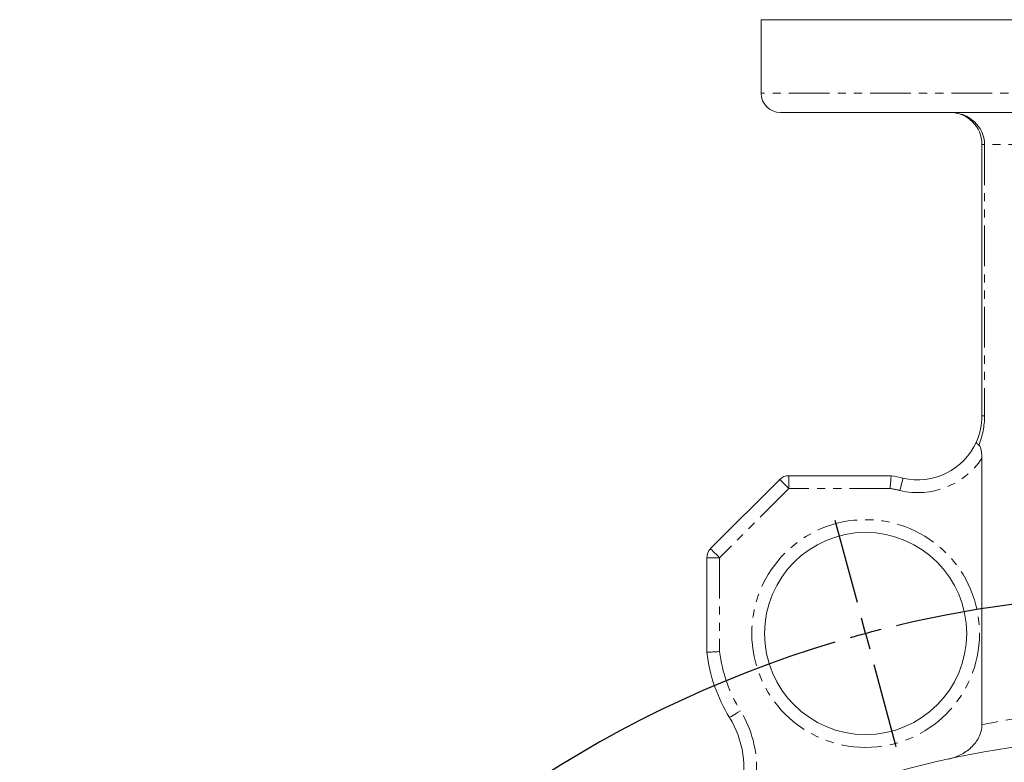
# Model space of a CAD drawing. Header units: millimetres. Extents: x -84 to 512, y -271 to 485.
# Tile 3 of 23: x -84 to 70, y 323 to 439. Entities that reach past the tile are written whole.
import ezdxf

# ---------------------------------------------------------------- set-up
doc = ezdxf.new("R2010")
doc.units = ezdxf.units.MM
doc.linetypes.add('PHANTOM', pattern=[12.7, 6.35, -1.27, 1.27, -1.27, 1.27, -1.27])
doc.layers.add('FOND_DE_PLAN', color=7, linetype='Continuous')

# ---------------------------------------------------------------- blocks, each defined once
blk = doc.blocks.new('SW_CENTERMARKSYMBOL_0')
at = {"layer": 'FOND_DE_PLAN', "color": 0}
for p, q in [((-1.29, 4.83), (-4.74, 17.68)), ((0, 0), (-0.65, 2.41)), ((0, 0), (0.65, -2.41)), ((1.29, -4.83), (4.74, -17.68))]:
    blk.add_line(p, q, dxfattribs=at)
for start, end in [(76.6058, 103.3942), (104.1971, 105), (106.6058, 253.3942), (105, 105.8029)]:
    blk.add_arc((46.17, -172.32), 178.4, start, end, dxfattribs=at)

msp = doc.modelspace()

# ---------------------------------------------------------------- linework, layer by layer
at = {"color": 7, "linetype": 'Continuous', "lineweight": 15}
for p, q in [((32, 439.39), (32, 427.89)), ((157, 439.39), (32, 439.39)), ((154, 424.89), (35, 424.89)), ((66.5, 377.44), (66.5, 419.89)), ((66.5, 329.15), (66.5, 370.81)), ((36.33, 368.09), (52.32, 368.09)), ((24.09, 356.68), (34.91, 367.5)), ((23.5, 340.47), (23.5, 355.26))]:
    msp.add_line(p, q, dxfattribs=at)
at = {"color": 8, "linetype": 'PHANTOM', "lineweight": 0}
for p, q in [((157, 427.89), (32, 427.89)), ((66.92, 419.89), (66.5, 419.89)), ((66.92, 419.89), (66.92, 377.44)), ((77.03, 419.89), (66.92, 419.89)), ((66.92, 377.44), (66.5, 377.44)), ((36.33, 366.09), (36.33, 368.09)), ((36.33, 366.09), (25.5, 355.26)), ((52.16, 366.09), (36.33, 366.09)), ((25.5, 355.26), (23.5, 355.26)), ((25.5, 355.26), (25.5, 340.59))]:
    msp.add_line(p, q, dxfattribs=at)
at = {"color": 8, "linetype": 'PHANTOM', "lineweight": 0, "flags": 128}
for points in [[(36.33, 366.09), (36.05, 366.37), (35.79, 366.63), (35.54, 366.88), (35.33, 367.09), (35.15, 367.27), (35.02, 367.4), (34.94, 367.48), (34.91, 367.5)], [(53.7, 365.78), (53.79, 366.15), (53.88, 366.52), (53.96, 366.86), (54.03, 367.15), (54.09, 367.39), (54.13, 367.57), (54.16, 367.68), (54.16, 367.72)], [(25.5, 355.26), (25.22, 355.54), (24.96, 355.8), (24.71, 356.05), (24.5, 356.26), (24.32, 356.44), (24.19, 356.57), (24.11, 356.65), (24.09, 356.68)], [(27.06, 330.28), (27.09, 330.3), (27.18, 330.36), (27.34, 330.45), (27.55, 330.58), (27.81, 330.74), (28.11, 330.92), (28.42, 331.12), (28.76, 331.33)]]:
    msp.add_lwpolyline(points, dxfattribs=at)
at = {"color": 8, "linetype": 'PHANTOM', "lineweight": 0}
msp.add_circle((48.33, 343.41), 17.8, dxfattribs=at)
at = {"color": 7, "linetype": 'Continuous', "lineweight": 15}
for centre, radius in [((48.33, 343.41), 15.8), ((94.5, 171.09), 156.25)]:
    msp.add_circle(centre, radius, dxfattribs=at)
for centre, radius, start, end in [((35, 427.89), 3, 180, 270), ((61.5, 419.89), 5, 0, 90), ((56.5, 377.44), 10, 336.1521, 0), ((56.5, 377.44), 10, 256.4954, 336.1521), ((36.33, 366.09), 2, 90, 135), ((48.33, 343.41), 25, 76.4954, 80.8061), ((25.5, 355.26), 2, 135, 180), ((48.33, 343.41), 25, 186.7506, 211.6949), ((14.29, 322.4), 15, 297.9283, 31.6949)]:
    msp.add_arc(centre, radius, start, end, dxfattribs=at)
at = {"color": 8, "linetype": 'PHANTOM', "lineweight": 0}
for centre, radius, start, end in [((54.92, 377.44), 12, 337.6366, 0), ((56.5, 377.44), 12, 256.4954, 326.4427), ((48.33, 343.41), 23, 76.4954, 80.4138), ((48.33, 343.41), 23, 187.0383, 211.6949), ((14.29, 322.4), 17, 324.6317, 31.6949), ((98.44, 171.09), 161.25, 96.0032, 101.4246)]:
    msp.add_arc(centre, radius, start, end, dxfattribs=at)
msp.add_ellipse((61.5, 419.89), major_axis=(5.42, 0), ratio=0.921833, start_param=0, end_param=1.570796, dxfattribs=at)
at = {"color": 7, "linetype": 'Continuous', "lineweight": 15}
for points, knots in [([(66.02, 372.88), (65.87, 372.99), (65.77, 373.09), (65.67, 373.23), (65.65, 373.27), (65.64, 373.32), (65.64, 373.34), (65.64, 373.37), (65.64, 373.39), (65.65, 373.4)], [0, 0, 0, 0, 0.5, 0.5, 0.75, 0.75, 0.875, 0.875, 1, 1, 1, 1]), ([(66.02, 372.88), (66.13, 372.79), (66.21, 372.64), (66.33, 372.32), (66.38, 372.13), (66.44, 371.77), (66.46, 371.58), (66.49, 371.19), (66.5, 371), (66.5, 370.81)], [0, 0, 0, 0, 0.25, 0.25, 0.5, 0.5, 0.75, 0.75, 1, 1, 1, 1]), ([(52.32, 368.09), (52.32, 368.09), (52.32, 368.08), (52.32, 368.03), (52.31, 367.99), (52.3, 367.89), (52.3, 367.83), (52.29, 367.68), (52.28, 367.6), (52.26, 367.32), (52.24, 367.1), (52.2, 366.62), (52.18, 366.35), (52.16, 366.09)], [0, 0, 0, 0, 0.125, 0.125, 0.25, 0.25, 0.375, 0.375, 0.5, 0.5, 0.75, 0.75, 1, 1, 1, 1]), ([(23.5, 340.47), (23.5, 340.47), (23.51, 340.47), (23.56, 340.48), (23.6, 340.48), (23.7, 340.48), (23.76, 340.49), (23.91, 340.5), (23.99, 340.5), (24.27, 340.52), (24.49, 340.53), (24.97, 340.56), (25.24, 340.58), (25.5, 340.59)], [0, 0, 0, 0, 0.125, 0.125, 0.25, 0.25, 0.375, 0.375, 0.5, 0.5, 0.75, 0.75, 1, 1, 1, 1]), ([(61.22, 323.75), (61.89, 323.9), (62.52, 324.12), (63.43, 324.58), (63.73, 324.75), (64.28, 325.14), (64.55, 325.34), (65.04, 325.81), (65.27, 326.06), (65.69, 326.6), (65.87, 326.88), (66.17, 327.49), (66.29, 327.81), (66.46, 328.47), (66.5, 328.8), (66.5, 329.15)], [0, 0, 0, 0, 0.25, 0.25, 0.375, 0.375, 0.5, 0.5, 0.625, 0.625, 0.75, 0.75, 0.875, 0.875, 1, 1, 1, 1])]:
    msp.add_open_spline(points, degree=3, knots=knots, dxfattribs=at)

# ---------------------------------------------------------------- block references
at = {"layer": 'FOND_DE_PLAN', "color": 7}
msp.add_blockref('SW_CENTERMARKSYMBOL_0', (48.33, 343.41), dxfattribs=at)

doc.saveas('drawing.dxf')
